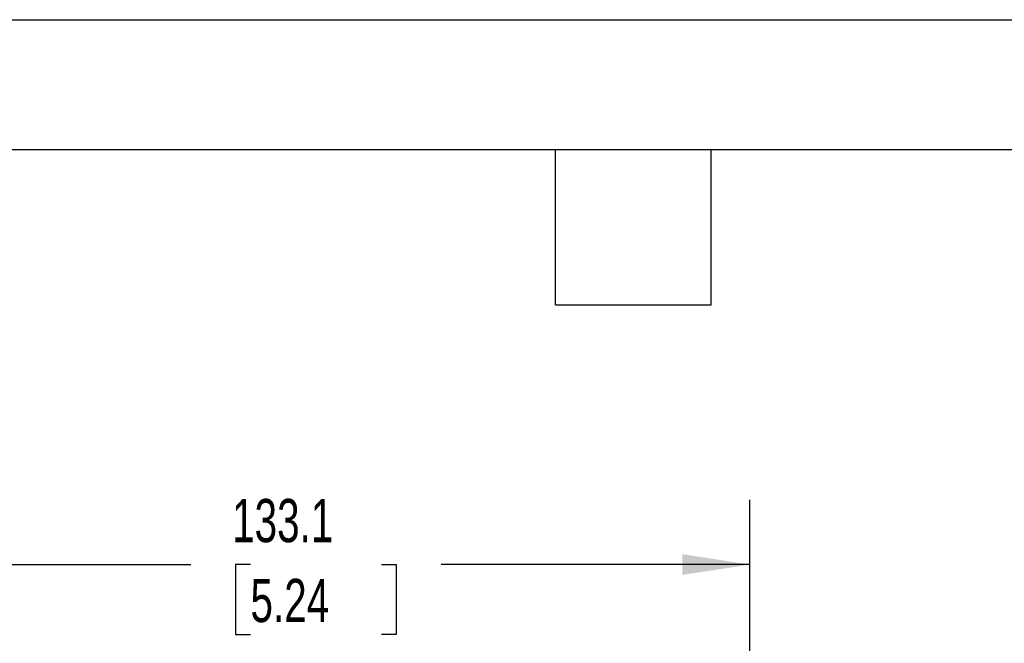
# Model space of a CAD drawing. Header units: millimetres. Extents: x 0 to 838, y 0 to 648.
# Tile 39 of 59: x 329 to 474, y 556 to 648. Entities that reach past the tile are written whole.
import ezdxf

# ---------------------------------------------------------------- set-up
doc = ezdxf.new("R2010")
doc.units = ezdxf.units.MM
doc.header["$LTSCALE"] = 3
doc.layers.add('DIMENSIONS', color=140, linetype='Continuous', lineweight=25)
doc.layers.add('TEXT', color=140, linetype='Continuous', lineweight=25)
doc.styles.add('SLDTEXTSTYLE0', font='TXT', dxfattribs={"width": 0.7})
doc.dimstyles.new('SLDDIMSTYLE2', dxfattribs={"dimtxt": 6.474023, "dimasz": 9.906, "dimexe": 0, "dimexo": 0.0625, "dimgap": 1.618506, "dimtad": 0, "dimtih": 1, "dimtoh": 1, "dimdec": 1, "dimrnd": 1e-09, "dimzin": 12, "dimdsep": 46, "dimtxsty": 'SLDTEXTSTYLE0', "dimsah": 1, "dimcen": 0.09, "dimadec": 0, "dimazin": 3, "dimtfac": 1, "dimtdec": 1, "dimtofl": 0, "dimtmove": 0, "dimatfit": 3, "dimfxl": 0, "dimfrac": 2, "dimtolj": 1, "dimtzin": 12, "dimarcsym": 0})

# ---------------------------------------------------------------- blocks, each defined once
blk = doc.blocks.new('_D_16')
at = {"layer": 'DIMENSIONS'}
for p, q in [((303.09, 503.03), (303.09, 577.18)), ((436.19, 506.18), (436.19, 577.18)), ((303.09, 567.65), (354.06, 567.65)), ((362.84, 567.65), (360.66, 567.65)), ((360.66, 567.65), (360.66, 557.36)), ((382.08, 567.65), (384.25, 567.65)), ((384.25, 567.65), (384.25, 557.36)), ((436.19, 567.65), (390.85, 567.65)), ((360.66, 557.36), (362.84, 557.36)), ((384.25, 557.36), (382.08, 557.36))]:
    blk.add_line(p, q, dxfattribs=at)
for points in [[(303.09, 567.65), (312.99, 566.13), (312.99, 569.18)], [(436.19, 567.65), (426.28, 569.18), (426.28, 566.13)]]:
    blk.add_solid(points, dxfattribs=at)
at = {"layer": 'DIMENSIONS', "char_height": 6.35, "attachment_point": 1, "style": 'SLDTEXTSTYLE0'}
for s, insert in [('133.1', (360.14, 577.29)), ('5.24', (362.84, 565.55))]:
    blk.add_mtext(s, dxfattribs=dict(at, insert=insert))

msp = doc.modelspace()

# ---------------------------------------------------------------- linework, layer by layer
at = {"color": 7, "linetype": 'Continuous'}
msp.add_line((0.007411, 647.708022), (838.207411, 647.708022), dxfattribs=at)
at = {"layer": 'TEXT'}
for p, q in [((19.05, 628.65), (819.15, 628.65)), ((407.67, 605.79), (407.67, 628.65)), ((430.53, 605.79), (430.53, 628.65)), ((407.67, 605.79), (430.53, 605.79))]:
    msp.add_line(p, q, dxfattribs=at)

# ---------------------------------------------------------------- dimensions: what is measured, and where the dimension line sits
at = {"layer": 'DIMENSIONS'}
dim = msp.add_linear_dim(base=(436.185865, 567.65382), p1=(303.085865, 499.216602), p2=(436.185865, 502.366602), dimstyle='SLDDIMSTYLE2', dxfattribs=at)
dim.commit()
dim.dimension.update_dxf_attribs({"geometry": '_D_16', "text_midpoint": (372.456724, 567.65382), "dimtype": 160})

doc.saveas('drawing.dxf')
